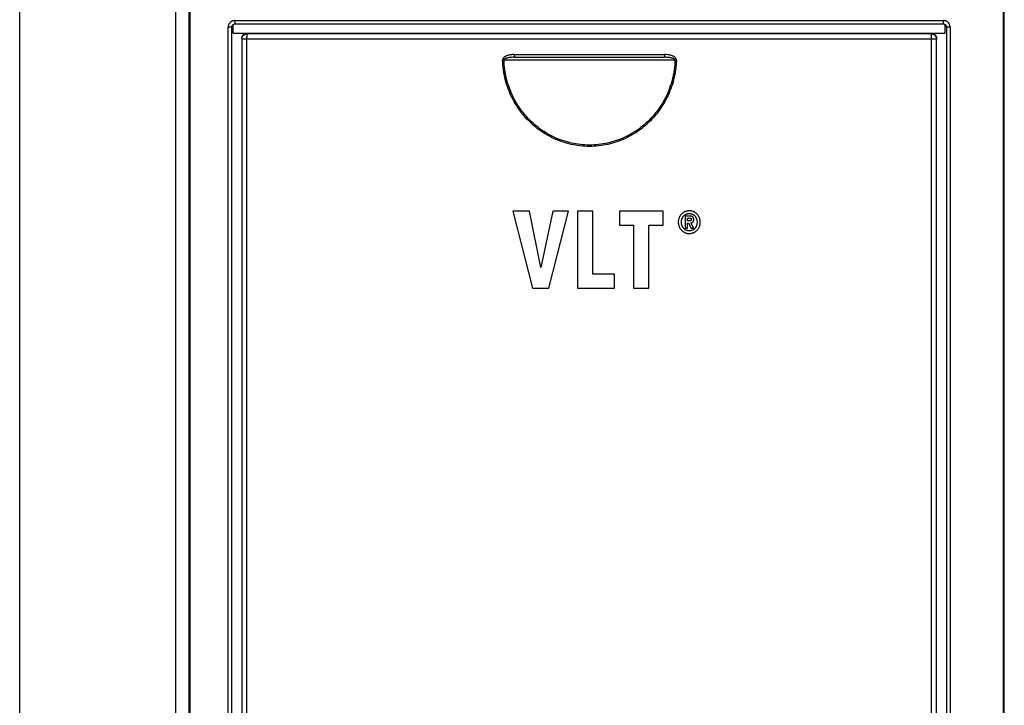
# Model space of a CAD drawing. Header units: millimetres. Extents: x 0 to 594, y 0 to 420.
# Tile 8 of 78: x 68 to 113, y 190 to 221. Entities that reach past the tile are written whole.
import ezdxf

# ---------------------------------------------------------------- set-up
doc = ezdxf.new("R2010")
doc.units = ezdxf.units.MM
doc.header["$LTSCALE"] = 32.67
doc.layers.get('0').update_dxf_attribs({"linetype": 'CONTINUOUS'})

msp = doc.modelspace()

# ---------------------------------------------------------------- linework, layer by layer
at = {"color": 7, "linetype": 'CONTINUOUS'}
for p, q in [((67.72, 159.78), (67.72, 293.78)), ((74.826, 167.798), (74.826, 286.28)), ((75.436, 167.562), (75.436, 286.28)), ((75.47, 168.383), (75.47, 286.28)), ((112.47, 168.793), (112.47, 286.28)), ((112.505, 167.975), (112.505, 285.905)), ((77.394, 221.229), (77.398, 221.237)), ((77.398, 221.237), (77.404, 221.244)), ((77.404, 221.244), (77.409, 221.25)), ((77.409, 221.25), (77.415, 221.257)), ((77.415, 221.257), (77.422, 221.263)), ((77.422, 221.263), (77.429, 221.268)), ((77.429, 221.268), (77.436, 221.273)), ((77.436, 221.273), (77.443, 221.278)), ((77.443, 221.278), (77.451, 221.282)), ((77.451, 221.282), (77.459, 221.286)), ((77.459, 221.286), (77.467, 221.289)), ((77.467, 221.289), (77.476, 221.292)), ((77.476, 221.292), (77.484, 221.294)), ((77.484, 221.294), (77.493, 221.296)), ((77.493, 221.296), (77.502, 221.297)), ((77.502, 221.297), (77.511, 221.298)), ((77.511, 221.298), (77.517, 221.298)), ((77.517, 221.298), (109.724, 221.298)), ((109.724, 221.298), (109.731, 221.298)), ((109.731, 221.298), (109.74, 221.297)), ((109.74, 221.297), (109.75, 221.296)), ((109.75, 221.296), (109.759, 221.294)), ((109.759, 221.294), (109.767, 221.292)), ((109.767, 221.292), (109.776, 221.289)), ((109.776, 221.289), (109.784, 221.285)), ((109.784, 221.285), (109.793, 221.281)), ((109.793, 221.281), (109.8, 221.277)), ((109.8, 221.277), (109.808, 221.272)), ((109.808, 221.272), (109.815, 221.267)), ((109.815, 221.267), (109.822, 221.261)), ((109.822, 221.261), (109.828, 221.255)), ((109.828, 221.255), (109.835, 221.248)), ((109.835, 221.248), (109.84, 221.241)), ((109.84, 221.241), (109.845, 221.234)), ((77.371, 221.157), (77.372, 221.162)), ((77.372, 221.162), (77.373, 221.171)), ((77.373, 221.171), (77.374, 221.18)), ((77.373, 175.138), (77.373, 221.173)), ((77.374, 221.18), (77.376, 221.189)), ((77.376, 221.189), (77.379, 221.197)), ((77.379, 221.197), (77.382, 221.206)), ((77.382, 221.206), (77.385, 221.214)), ((77.385, 221.214), (77.389, 221.222)), ((77.389, 221.222), (77.394, 221.229)), ((77.43, 220.884), (109.814, 220.884)), ((77.43, 220.884), (78.07, 220.884)), ((77.87, 220.782), (77.878, 220.792)), ((77.878, 220.792), (77.886, 220.802)), ((77.886, 220.802), (77.895, 220.812)), ((77.895, 220.812), (77.904, 220.821)), ((77.904, 220.821), (77.914, 220.829)), ((77.914, 220.829), (77.924, 220.837)), ((77.924, 220.837), (77.935, 220.844)), ((77.935, 220.844), (77.946, 220.851)), ((77.946, 220.851), (77.957, 220.857)), ((77.957, 220.857), (77.969, 220.863)), ((77.969, 220.863), (77.981, 220.868)), ((77.981, 220.868), (77.993, 220.872)), ((77.993, 220.872), (78.005, 220.876)), ((78.005, 220.876), (78.018, 220.879)), ((78.018, 220.879), (78.031, 220.881)), ((78.031, 220.881), (78.043, 220.883)), ((78.043, 220.883), (78.056, 220.884)), ((78.056, 220.884), (78.07, 220.884)), ((109.174, 220.884), (109.814, 220.884)), ((109.174, 220.884), (109.187, 220.884)), ((109.187, 220.884), (109.2, 220.883)), ((109.2, 220.883), (109.213, 220.881)), ((109.213, 220.881), (109.225, 220.879)), ((109.225, 220.879), (109.238, 220.876)), ((109.238, 220.876), (109.25, 220.872)), ((109.25, 220.872), (109.263, 220.868)), ((109.263, 220.868), (109.274, 220.863)), ((109.274, 220.863), (109.286, 220.857)), ((109.286, 220.857), (109.297, 220.851)), ((109.297, 220.851), (109.308, 220.844)), ((109.308, 220.844), (109.319, 220.837)), ((109.319, 220.837), (109.329, 220.829)), ((109.329, 220.829), (109.339, 220.821)), ((109.339, 220.821), (109.348, 220.812)), ((109.348, 220.812), (109.357, 220.802)), ((109.357, 220.802), (109.366, 220.792)), ((109.366, 220.792), (109.373, 220.782)), ((109.845, 221.234), (109.85, 221.226)), ((109.85, 221.226), (109.854, 221.218)), ((109.854, 221.218), (109.858, 221.21)), ((109.858, 221.21), (109.862, 221.202)), ((109.862, 221.202), (109.864, 221.193)), ((109.864, 221.193), (109.867, 221.184)), ((109.867, 221.184), (109.868, 221.175)), ((109.868, 221.175), (109.87, 221.166)), ((109.87, 221.166), (109.87, 221.157)), ((109.87, 221.157), (109.87, 221.15)), ((109.87, 221.15), (109.87, 175.16)), ((77.822, 220.615), (77.821, 220.604)), ((77.821, 220.604), (77.821, 175.706)), ((77.822, 220.615), (77.823, 220.649)), ((77.823, 220.649), (77.824, 220.662)), ((77.824, 220.662), (77.826, 220.675)), ((77.826, 220.675), (77.828, 220.688)), ((77.828, 220.688), (77.831, 220.701)), ((77.831, 220.701), (77.835, 220.713)), ((77.835, 220.713), (77.839, 220.725)), ((77.839, 220.725), (77.844, 220.737)), ((77.844, 220.737), (77.85, 220.749)), ((77.85, 220.749), (77.856, 220.76)), ((77.856, 220.76), (77.863, 220.771)), ((77.863, 220.771), (77.87, 220.782)), ((109.373, 220.782), (109.381, 220.771)), ((109.381, 220.771), (109.387, 220.76)), ((109.387, 220.76), (109.394, 220.749)), ((109.394, 220.749), (109.399, 220.737)), ((109.399, 220.737), (109.404, 220.725)), ((109.404, 220.725), (109.408, 220.713)), ((109.408, 220.713), (109.412, 220.701)), ((109.412, 220.701), (109.415, 220.688)), ((109.415, 220.688), (109.417, 220.675)), ((109.417, 220.675), (109.419, 220.662)), ((109.419, 220.662), (109.42, 220.649)), ((109.42, 220.649), (109.42, 220.636)), ((109.42, 175.674), (109.42, 220.636)), ((90.221, 219.78), (97.055, 219.78)), ((90.155, 212.78), (91.041, 209.28)), ((90.905, 212.78), (90.155, 212.78)), ((91.43, 210.226), (90.905, 212.78)), ((91.974, 212.78), (91.43, 210.226)), ((91.791, 209.28), (92.689, 212.78)), ((92.689, 212.78), (91.974, 212.78)), ((93.091, 212.78), (93.091, 209.28)), ((93.786, 212.78), (93.091, 212.78)), ((93.786, 209.91), (93.786, 212.78)), ((94.998, 212.78), (94.998, 212.148)), ((96.989, 212.78), (94.998, 212.78)), ((96.989, 212.148), (96.989, 212.78)), ((97.927, 212.73), (97.909, 212.719)), ((97.945, 212.741), (97.927, 212.73)), ((97.963, 212.75), (97.945, 212.741)), ((97.982, 212.758), (97.963, 212.75)), ((98.001, 212.766), (97.982, 212.758)), ((98.021, 212.773), (98.001, 212.766)), ((98.041, 212.778), (98.021, 212.773)), ((98.062, 212.783), (98.041, 212.778)), ((98.083, 212.788), (98.062, 212.783)), ((98.105, 212.791), (98.083, 212.788)), ((98.127, 212.793), (98.105, 212.791)), ((98.151, 212.795), (98.127, 212.793)), ((98.175, 212.796), (98.151, 212.795)), ((98.201, 212.795), (98.175, 212.796)), ((98.225, 212.793), (98.201, 212.795)), ((98.248, 212.791), (98.225, 212.793)), ((98.271, 212.787), (98.248, 212.791)), ((98.292, 212.783), (98.271, 212.787)), ((98.313, 212.778), (98.292, 212.783)), ((98.334, 212.772), (98.313, 212.778)), ((98.354, 212.765), (98.334, 212.772)), ((98.373, 212.758), (98.354, 212.765)), ((98.392, 212.749), (98.373, 212.758)), ((98.41, 212.74), (98.392, 212.749)), ((98.428, 212.73), (98.41, 212.74)), ((98.446, 212.718), (98.428, 212.73)), ((97.675, 212.308), (97.674, 212.28)), ((97.674, 212.28), (97.675, 212.253)), ((97.677, 212.335), (97.675, 212.308)), ((97.68, 212.36), (97.677, 212.335)), ((97.684, 212.384), (97.68, 212.36)), ((97.689, 212.408), (97.684, 212.384)), ((97.695, 212.431), (97.689, 212.408)), ((97.702, 212.453), (97.695, 212.431)), ((97.709, 212.474), (97.702, 212.453)), ((97.718, 212.495), (97.709, 212.474)), ((97.727, 212.515), (97.718, 212.495)), ((97.738, 212.535), (97.727, 212.515)), ((97.749, 212.555), (97.738, 212.535)), ((97.761, 212.574), (97.749, 212.555)), ((97.775, 212.593), (97.761, 212.574)), ((97.789, 212.611), (97.775, 212.593)), ((97.805, 212.63), (97.789, 212.611)), ((97.822, 212.648), (97.805, 212.63)), ((97.818, 212.28), (97.819, 212.305)), ((97.819, 212.255), (97.818, 212.28)), ((97.819, 212.305), (97.82, 212.329)), ((97.82, 212.329), (97.823, 212.351)), ((97.839, 212.665), (97.822, 212.648)), ((97.823, 212.351), (97.827, 212.372)), ((97.827, 212.372), (97.831, 212.392)), ((97.831, 212.392), (97.836, 212.41)), ((97.836, 212.41), (97.841, 212.429)), ((97.856, 212.68), (97.839, 212.665)), ((97.841, 212.429), (97.847, 212.446)), ((97.847, 212.446), (97.854, 212.462)), ((97.854, 212.462), (97.862, 212.478)), ((97.874, 212.694), (97.856, 212.68)), ((97.862, 212.478), (97.87, 212.494)), ((97.87, 212.494), (97.879, 212.509)), ((97.891, 212.707), (97.874, 212.694)), ((97.879, 212.509), (97.889, 212.523)), ((97.889, 212.523), (97.899, 212.537)), ((97.909, 212.719), (97.891, 212.707)), ((97.899, 212.537), (97.91, 212.551)), ((97.91, 212.551), (97.922, 212.564)), ((97.922, 212.564), (97.934, 212.577)), ((97.934, 212.577), (97.947, 212.589)), ((97.947, 212.589), (97.96, 212.6)), ((97.96, 212.6), (97.973, 212.61)), ((97.973, 212.61), (97.987, 212.619)), ((97.983, 212.561), (97.983, 212.006)), ((98.175, 212.561), (97.983, 212.561)), ((97.987, 212.619), (98, 212.628)), ((98, 212.628), (98.014, 212.635)), ((98.014, 212.635), (98.028, 212.642)), ((98.028, 212.642), (98.042, 212.649)), ((98.042, 212.649), (98.057, 212.654)), ((98.057, 212.654), (98.072, 212.659)), ((98.072, 212.659), (98.088, 212.663)), ((98.088, 212.663), (98.104, 212.667)), ((98.093, 212.335), (98.093, 212.467)), ((98.093, 212.467), (98.165, 212.467)), ((98.189, 212.335), (98.093, 212.335)), ((98.104, 212.667), (98.12, 212.669)), ((98.12, 212.669), (98.138, 212.671)), ((98.138, 212.671), (98.156, 212.673)), ((98.156, 212.673), (98.175, 212.673)), ((98.165, 212.467), (98.179, 212.467)), ((98.175, 212.673), (98.195, 212.673)), ((98.197, 212.561), (98.175, 212.561)), ((98.179, 212.467), (98.192, 212.466)), ((98.2, 212.336), (98.189, 212.335)), ((98.192, 212.466), (98.204, 212.465)), ((98.195, 212.673), (98.213, 212.671)), ((98.216, 212.559), (98.197, 212.561)), ((98.209, 212.337), (98.2, 212.336)), ((98.204, 212.465), (98.215, 212.463)), ((98.217, 212.338), (98.209, 212.337)), ((98.213, 212.671), (98.231, 212.669)), ((98.215, 212.463), (98.226, 212.46)), ((98.233, 212.558), (98.216, 212.559)), ((98.225, 212.34), (98.217, 212.338)), ((98.231, 212.342), (98.225, 212.34)), ((98.226, 212.46), (98.235, 212.458)), ((98.231, 212.669), (98.247, 212.666)), ((98.237, 212.344), (98.231, 212.342)), ((98.248, 212.555), (98.233, 212.558)), ((98.235, 212.458), (98.24, 212.456)), ((98.242, 212.346), (98.237, 212.344)), ((98.24, 212.456), (98.243, 212.454)), ((98.246, 212.348), (98.242, 212.346)), ((98.243, 212.454), (98.247, 212.453)), ((98.249, 212.35), (98.246, 212.348)), ((98.247, 212.666), (98.264, 212.663)), ((98.247, 212.453), (98.25, 212.451)), ((98.261, 212.552), (98.248, 212.555)), ((98.252, 212.352), (98.249, 212.35)), ((98.25, 212.451), (98.253, 212.448)), ((98.254, 212.354), (98.252, 212.352)), ((98.253, 212.448), (98.255, 212.446)), ((98.256, 212.357), (98.254, 212.354)), ((98.255, 212.446), (98.258, 212.444)), ((98.259, 212.359), (98.256, 212.357)), ((98.258, 212.444), (98.26, 212.441)), ((98.261, 212.363), (98.259, 212.359)), ((98.26, 212.441), (98.262, 212.438)), ((98.274, 212.549), (98.261, 212.552)), ((98.263, 212.366), (98.261, 212.363)), ((98.262, 212.438), (98.264, 212.435)), ((98.264, 212.37), (98.263, 212.366)), ((98.264, 212.663), (98.279, 212.659)), ((98.264, 212.435), (98.265, 212.431)), ((98.266, 212.374), (98.264, 212.37)), ((98.265, 212.431), (98.267, 212.427)), ((98.267, 212.379), (98.266, 212.374)), ((98.267, 212.427), (98.268, 212.423)), ((98.268, 212.385), (98.267, 212.379)), ((98.268, 212.423), (98.269, 212.418)), ((98.269, 212.391), (98.268, 212.385)), ((98.269, 212.418), (98.27, 212.413)), ((98.27, 212.398), (98.269, 212.391)), ((98.27, 212.413), (98.27, 212.406)), ((98.27, 212.406), (98.27, 212.398)), ((98.285, 212.546), (98.274, 212.549)), ((98.279, 212.659), (98.295, 212.654)), ((98.295, 212.542), (98.285, 212.546)), ((98.295, 212.654), (98.309, 212.648)), ((98.304, 212.538), (98.295, 212.542)), ((98.313, 212.534), (98.304, 212.538)), ((98.309, 212.648), (98.324, 212.642)), ((98.32, 212.529), (98.313, 212.534)), ((98.328, 212.525), (98.32, 212.529)), ((98.324, 212.642), (98.338, 212.635)), ((98.333, 212.521), (98.328, 212.525)), ((98.33, 212.276), (98.337, 212.281)), ((98.338, 212.516), (98.333, 212.521)), ((98.337, 212.281), (98.343, 212.287)), ((98.338, 212.635), (98.352, 212.627)), ((98.343, 212.511), (98.338, 212.516)), ((98.348, 212.506), (98.343, 212.511)), ((98.343, 212.287), (98.348, 212.291)), ((98.352, 212.501), (98.348, 212.506)), ((98.348, 212.291), (98.352, 212.296)), ((98.352, 212.627), (98.365, 212.619)), ((98.356, 212.495), (98.352, 212.501)), ((98.352, 212.296), (98.356, 212.302)), ((98.36, 212.488), (98.356, 212.495)), ((98.356, 212.302), (98.36, 212.307)), ((98.364, 212.481), (98.36, 212.488)), ((98.36, 212.307), (98.363, 212.314)), ((98.363, 212.314), (98.367, 212.32)), ((98.367, 212.474), (98.364, 212.481)), ((98.365, 212.619), (98.378, 212.61)), ((98.37, 212.466), (98.367, 212.474)), ((98.367, 212.32), (98.37, 212.328)), ((98.373, 212.457), (98.37, 212.466)), ((98.37, 212.328), (98.372, 212.336)), ((98.372, 212.336), (98.375, 212.346)), ((98.375, 212.447), (98.373, 212.457)), ((98.377, 212.436), (98.375, 212.447)), ((98.375, 212.346), (98.377, 212.356)), ((98.379, 212.423), (98.377, 212.436)), ((98.377, 212.356), (98.379, 212.367)), ((98.378, 212.61), (98.392, 212.6)), ((98.38, 212.41), (98.379, 212.423)), ((98.379, 212.367), (98.38, 212.38)), ((98.38, 212.395), (98.38, 212.41)), ((98.38, 212.38), (98.38, 212.395)), ((98.392, 212.6), (98.405, 212.589)), ((98.405, 212.589), (98.418, 212.577)), ((98.418, 212.577), (98.43, 212.563)), ((98.43, 212.563), (98.442, 212.55)), ((98.442, 212.55), (98.453, 212.536)), ((98.464, 212.706), (98.446, 212.718)), ((98.453, 212.536), (98.463, 212.522)), ((98.463, 212.522), (98.473, 212.508)), ((98.481, 212.693), (98.464, 212.706)), ((98.473, 212.508), (98.481, 212.493)), ((98.498, 212.679), (98.481, 212.693)), ((98.481, 212.493), (98.489, 212.478)), ((98.489, 212.478), (98.497, 212.462)), ((98.497, 212.462), (98.504, 212.445)), ((98.515, 212.664), (98.498, 212.679)), ((98.504, 212.445), (98.51, 212.428)), ((98.51, 212.428), (98.515, 212.41)), ((98.531, 212.648), (98.515, 212.664)), ((98.515, 212.41), (98.52, 212.391)), ((98.52, 212.391), (98.524, 212.371)), ((98.524, 212.371), (98.527, 212.35)), ((98.527, 212.35), (98.53, 212.328)), ((98.53, 212.328), (98.531, 212.304)), ((98.548, 212.629), (98.531, 212.648)), ((98.531, 212.304), (98.532, 212.28)), ((98.532, 212.28), (98.531, 212.255)), ((98.564, 212.611), (98.548, 212.629)), ((98.578, 212.592), (98.564, 212.611)), ((98.591, 212.573), (98.578, 212.592)), ((98.603, 212.554), (98.591, 212.573)), ((98.614, 212.535), (98.603, 212.554)), ((98.624, 212.515), (98.614, 212.535)), ((98.634, 212.495), (98.624, 212.515)), ((98.642, 212.474), (98.634, 212.495)), ((98.649, 212.452), (98.642, 212.474)), ((98.656, 212.43), (98.649, 212.452)), ((98.662, 212.408), (98.656, 212.43)), ((98.666, 212.384), (98.662, 212.408)), ((98.67, 212.36), (98.666, 212.384)), ((98.673, 212.334), (98.67, 212.36)), ((98.674, 212.308), (98.673, 212.334)), ((98.675, 212.28), (98.674, 212.308)), ((98.674, 212.253), (98.675, 212.28)), ((94.998, 212.148), (95.645, 212.148)), ((95.645, 212.148), (95.645, 209.28)), ((96.34, 209.28), (96.34, 212.148)), ((96.34, 212.148), (96.989, 212.148)), ((97.675, 212.253), (97.677, 212.227)), ((97.677, 212.227), (97.68, 212.202)), ((97.68, 212.202), (97.684, 212.178)), ((97.684, 212.178), (97.689, 212.154)), ((97.689, 212.154), (97.695, 212.132)), ((97.695, 212.132), (97.701, 212.11)), ((97.701, 212.11), (97.709, 212.088)), ((97.709, 212.088), (97.718, 212.068)), ((97.718, 212.068), (97.727, 212.047)), ((97.727, 212.047), (97.737, 212.027)), ((97.737, 212.027), (97.748, 212.008)), ((97.748, 212.008), (97.761, 211.989)), ((97.761, 211.989), (97.774, 211.97)), ((97.774, 211.97), (97.789, 211.951)), ((97.789, 211.951), (97.804, 211.933)), ((97.804, 211.933), (97.821, 211.915)), ((97.82, 212.232), (97.819, 212.255)), ((97.823, 212.21), (97.82, 212.232)), ((97.821, 211.915), (97.838, 211.898)), ((97.827, 212.189), (97.823, 212.21)), ((97.831, 212.169), (97.827, 212.189)), ((97.836, 212.15), (97.831, 212.169)), ((97.841, 212.132), (97.836, 212.15)), ((97.838, 211.898), (97.856, 211.882)), ((97.848, 212.114), (97.841, 212.132)), ((97.854, 212.098), (97.848, 212.114)), ((97.862, 212.082), (97.854, 212.098)), ((97.856, 211.882), (97.873, 211.868)), ((97.87, 212.066), (97.862, 212.082)), ((97.879, 212.052), (97.87, 212.066)), ((97.873, 211.868), (97.891, 211.854)), ((97.888, 212.037), (97.879, 212.052)), ((97.899, 212.023), (97.888, 212.037)), ((97.891, 211.854), (97.908, 211.842)), ((97.91, 212.01), (97.899, 212.023)), ((97.908, 211.842), (97.926, 211.831)), ((97.921, 211.996), (97.91, 212.01)), ((97.934, 211.983), (97.921, 211.996)), ((97.947, 211.971), (97.934, 211.983)), ((97.961, 211.96), (97.947, 211.971)), ((97.974, 211.95), (97.961, 211.96)), ((97.987, 211.94), (97.974, 211.95)), ((97.983, 212.006), (98.093, 212.006)), ((98.001, 211.932), (97.987, 211.94)), ((98.015, 211.924), (98.001, 211.932)), ((98.029, 211.917), (98.015, 211.924)), ((98.043, 211.911), (98.029, 211.917)), ((98.058, 211.905), (98.043, 211.911)), ((98.073, 211.901), (98.058, 211.905)), ((98.088, 211.896), (98.073, 211.901)), ((98.104, 211.893), (98.088, 211.896)), ((98.093, 212.006), (98.093, 212.242)), ((98.093, 212.242), (98.142, 212.242)), ((98.121, 211.89), (98.104, 211.893)), ((98.138, 211.888), (98.121, 211.89)), ((98.156, 211.887), (98.138, 211.888)), ((98.142, 212.242), (98.261, 212.006)), ((98.175, 211.886), (98.156, 211.887)), ((98.194, 211.887), (98.175, 211.886)), ((98.213, 211.888), (98.194, 211.887)), ((98.23, 211.89), (98.213, 211.888)), ((98.247, 211.893), (98.23, 211.89)), ((98.263, 211.897), (98.247, 211.893)), ((98.254, 212.247), (98.264, 212.248)), ((98.39, 212.006), (98.254, 212.247)), ((98.261, 212.006), (98.39, 212.006)), ((98.279, 211.901), (98.263, 211.897)), ((98.264, 212.248), (98.274, 212.25)), ((98.274, 212.25), (98.284, 212.253)), ((98.294, 211.906), (98.279, 211.901)), ((98.284, 212.253), (98.292, 212.256)), ((98.292, 212.256), (98.301, 212.259)), ((98.308, 211.911), (98.294, 211.906)), ((98.301, 212.259), (98.308, 212.262)), ((98.308, 212.262), (98.316, 212.266)), ((98.323, 211.917), (98.308, 211.911)), ((98.316, 212.266), (98.323, 212.271)), ((98.323, 212.271), (98.33, 212.276)), ((98.337, 211.924), (98.323, 211.917)), ((98.351, 211.932), (98.337, 211.924)), ((98.365, 211.941), (98.351, 211.932)), ((98.378, 211.95), (98.365, 211.941)), ((98.391, 211.96), (98.378, 211.95)), ((98.404, 211.971), (98.391, 211.96)), ((98.418, 211.983), (98.404, 211.971)), ((98.41, 211.822), (98.429, 211.832)), ((98.43, 211.997), (98.418, 211.983)), ((98.429, 211.832), (98.446, 211.843)), ((98.442, 212.01), (98.43, 211.997)), ((98.453, 212.023), (98.442, 212.01)), ((98.446, 211.843), (98.464, 211.855)), ((98.463, 212.037), (98.453, 212.023)), ((98.473, 212.052), (98.463, 212.037)), ((98.464, 211.855), (98.481, 211.869)), ((98.481, 212.066), (98.473, 212.052)), ((98.489, 212.082), (98.481, 212.066)), ((98.481, 211.869), (98.499, 211.883)), ((98.497, 212.098), (98.489, 212.082)), ((98.504, 212.114), (98.497, 212.098)), ((98.499, 211.883), (98.516, 211.898)), ((98.51, 212.132), (98.504, 212.114)), ((98.515, 212.15), (98.51, 212.132)), ((98.52, 212.169), (98.515, 212.15)), ((98.516, 211.898), (98.532, 211.915)), ((98.524, 212.189), (98.52, 212.169)), ((98.527, 212.21), (98.524, 212.189)), ((98.53, 212.232), (98.527, 212.21)), ((98.531, 212.255), (98.53, 212.232)), ((98.532, 211.915), (98.549, 211.933)), ((98.549, 211.933), (98.564, 211.952)), ((98.564, 211.952), (98.578, 211.97)), ((98.578, 211.97), (98.592, 211.989)), ((98.592, 211.989), (98.604, 212.008)), ((98.604, 212.008), (98.615, 212.028)), ((98.615, 212.028), (98.625, 212.048)), ((98.625, 212.048), (98.634, 212.068)), ((98.634, 212.068), (98.642, 212.089)), ((98.642, 212.089), (98.65, 212.11)), ((98.65, 212.11), (98.656, 212.132)), ((98.656, 212.132), (98.662, 212.155)), ((98.662, 212.155), (98.666, 212.178)), ((98.666, 212.178), (98.67, 212.202)), ((98.67, 212.202), (98.673, 212.227)), ((98.673, 212.227), (98.674, 212.253)), ((97.926, 211.831), (97.945, 211.821)), ((97.945, 211.821), (97.963, 211.811)), ((97.963, 211.811), (97.982, 211.803)), ((97.982, 211.803), (98.001, 211.795)), ((98.001, 211.795), (98.021, 211.789)), ((98.021, 211.789), (98.041, 211.783)), ((98.041, 211.783), (98.061, 211.778)), ((98.061, 211.778), (98.083, 211.773)), ((98.083, 211.773), (98.105, 211.77)), ((98.105, 211.77), (98.127, 211.767)), ((98.127, 211.767), (98.151, 211.766)), ((98.151, 211.766), (98.175, 211.765)), ((98.175, 211.765), (98.201, 211.766)), ((98.201, 211.766), (98.225, 211.768)), ((98.225, 211.768), (98.248, 211.77)), ((98.248, 211.77), (98.271, 211.774)), ((98.271, 211.774), (98.292, 211.778)), ((98.292, 211.778), (98.313, 211.783)), ((98.313, 211.783), (98.334, 211.789)), ((98.334, 211.789), (98.354, 211.796)), ((98.354, 211.796), (98.373, 211.804)), ((98.373, 211.804), (98.392, 211.812)), ((98.392, 211.812), (98.41, 211.822)), ((94.773, 209.91), (93.786, 209.91)), ((94.773, 209.28), (94.773, 209.91)), ((91.041, 209.28), (91.791, 209.28)), ((93.091, 209.28), (94.773, 209.28)), ((95.645, 209.28), (96.34, 209.28))]:
    msp.add_line(p, q, dxfattribs=at)
at = {"color": 9, "linetype": 'CONTINUOUS'}
for p, q in [((77.217, 221.24), (77.213, 221.225)), ((77.222, 221.254), (77.217, 221.24)), ((77.227, 221.268), (77.222, 221.254)), ((77.234, 221.282), (77.227, 221.268)), ((77.241, 221.295), (77.234, 221.282)), ((77.248, 221.308), (77.241, 221.295)), ((77.256, 221.321), (77.248, 221.308)), ((77.265, 221.333), (77.256, 221.321)), ((77.275, 221.345), (77.265, 221.333)), ((77.285, 221.356), (77.275, 221.345)), ((77.295, 221.366), (77.285, 221.356)), ((77.306, 221.376), (77.295, 221.366)), ((77.318, 221.386), (77.306, 221.376)), ((77.33, 221.395), (77.318, 221.386)), ((77.342, 221.403), (77.33, 221.395)), ((77.355, 221.411), (77.342, 221.403)), ((77.369, 221.418), (77.355, 221.411)), ((77.382, 221.424), (77.369, 221.418)), ((77.396, 221.43), (77.382, 221.424)), ((77.41, 221.435), (77.396, 221.43)), ((77.425, 221.439), (77.41, 221.435)), ((77.44, 221.442), (77.425, 221.439)), ((77.43, 220.884), (77.43, 221.269)), ((77.454, 221.445), (77.44, 221.442)), ((77.469, 221.447), (77.454, 221.445)), ((77.485, 221.448), (77.469, 221.447)), ((77.5, 221.448), (77.485, 221.448)), ((77.5, 221.448), (77.5, 221.439)), ((77.5, 221.448), (109.741, 221.448)), ((77.5, 221.439), (77.5, 221.43)), ((77.5, 221.43), (77.5, 221.421)), ((77.5, 221.421), (77.5, 221.412)), ((77.5, 221.412), (77.5, 221.404)), ((77.5, 221.404), (77.501, 221.395)), ((77.501, 221.395), (77.501, 221.387)), ((77.501, 221.387), (77.502, 221.379)), ((77.502, 221.379), (77.502, 221.371)), ((77.502, 221.371), (77.503, 221.363)), ((77.503, 221.363), (77.503, 221.356)), ((77.503, 221.356), (77.504, 221.349)), ((77.504, 221.349), (77.505, 221.343)), ((77.505, 221.343), (77.506, 221.336)), ((77.506, 221.336), (77.506, 221.331)), ((77.506, 221.331), (77.507, 221.325)), ((77.507, 221.325), (77.508, 221.32)), ((77.508, 221.32), (77.509, 221.316)), ((77.509, 221.316), (77.51, 221.312)), ((77.51, 221.312), (77.511, 221.308)), ((77.511, 221.308), (77.512, 221.305)), ((77.512, 221.305), (77.513, 221.303)), ((77.513, 221.303), (77.514, 221.301)), ((77.514, 221.301), (77.515, 221.299)), ((77.515, 221.299), (77.516, 221.299)), ((77.516, 221.299), (77.517, 221.298)), ((77.517, 221.298), (77.517, 221.298)), ((109.724, 221.298), (109.725, 221.299)), ((109.724, 221.298), (109.724, 221.298)), ((109.725, 221.299), (109.726, 221.299)), ((109.726, 221.299), (109.727, 221.301)), ((109.727, 221.301), (109.728, 221.303)), ((109.728, 221.303), (109.729, 221.305)), ((109.729, 221.305), (109.73, 221.308)), ((109.73, 221.308), (109.731, 221.312)), ((109.731, 221.312), (109.732, 221.316)), ((109.732, 221.316), (109.733, 221.32)), ((109.733, 221.32), (109.734, 221.325)), ((109.734, 221.325), (109.735, 221.331)), ((109.735, 221.331), (109.736, 221.336)), ((109.736, 221.343), (109.737, 221.349)), ((109.736, 221.336), (109.736, 221.343)), ((109.737, 221.349), (109.738, 221.356)), ((109.738, 221.363), (109.739, 221.371)), ((109.738, 221.356), (109.738, 221.363)), ((109.739, 221.379), (109.74, 221.387)), ((109.739, 221.371), (109.739, 221.379)), ((109.74, 221.404), (109.741, 221.412)), ((109.74, 221.395), (109.74, 221.404)), ((109.74, 221.387), (109.74, 221.395)), ((109.741, 221.439), (109.741, 221.448)), ((109.756, 221.448), (109.741, 221.448)), ((109.741, 221.43), (109.741, 221.439)), ((109.741, 221.421), (109.741, 221.43)), ((109.741, 221.412), (109.741, 221.421)), ((109.771, 221.447), (109.756, 221.448)), ((109.786, 221.445), (109.771, 221.447)), ((109.801, 221.442), (109.786, 221.445)), ((109.816, 221.439), (109.801, 221.442)), ((109.814, 220.884), (109.814, 221.268)), ((109.831, 221.435), (109.816, 221.439)), ((109.845, 221.43), (109.831, 221.435)), ((109.859, 221.424), (109.845, 221.43)), ((109.872, 221.418), (109.859, 221.424)), ((109.886, 221.411), (109.872, 221.418)), ((109.899, 221.403), (109.886, 221.411)), ((109.911, 221.395), (109.899, 221.403)), ((109.923, 221.386), (109.911, 221.395)), ((109.935, 221.376), (109.923, 221.386)), ((109.946, 221.366), (109.935, 221.376)), ((109.956, 221.356), (109.946, 221.366)), ((109.966, 221.345), (109.956, 221.356)), ((109.976, 221.333), (109.966, 221.345)), ((109.985, 221.321), (109.976, 221.333)), ((109.993, 221.308), (109.985, 221.321)), ((110.001, 221.295), (109.993, 221.308)), ((110.007, 221.282), (110.001, 221.295)), ((110.014, 221.268), (110.007, 221.282)), ((110.019, 221.254), (110.014, 221.268)), ((110.024, 221.24), (110.019, 221.254)), ((110.028, 221.225), (110.024, 221.24)), ((77.204, 221.165), (77.203, 221.15)), ((77.203, 175.16), (77.203, 221.15)), ((77.371, 221.15), (77.203, 221.15)), ((77.205, 221.181), (77.204, 221.165)), ((77.207, 221.196), (77.205, 221.181)), ((77.209, 221.211), (77.207, 221.196)), ((77.213, 221.225), (77.209, 221.211)), ((77.372, 221.163), (77.371, 221.15)), ((77.371, 221.157), (77.371, 221.15)), ((77.371, 175.16), (77.371, 221.15)), ((77.893, 220.779), (77.903, 220.788)), ((77.903, 220.788), (77.914, 220.797)), ((77.914, 220.797), (77.925, 220.806)), ((77.925, 220.806), (77.937, 220.813)), ((77.937, 220.813), (77.948, 220.821)), ((77.948, 220.821), (77.961, 220.827)), ((77.961, 220.827), (77.973, 220.833)), ((77.973, 220.833), (77.986, 220.838)), ((77.986, 220.838), (78, 220.842)), ((78, 220.842), (78.013, 220.846)), ((78.013, 220.846), (78.027, 220.849)), ((78.027, 220.849), (78.04, 220.851)), ((78.04, 220.851), (78.054, 220.852)), ((78.053, 220.794), (78.052, 220.785)), ((78.054, 220.803), (78.053, 220.794)), ((78.054, 220.852), (78.068, 220.853)), ((78.055, 220.811), (78.054, 220.803)), ((78.057, 220.818), (78.055, 220.811)), ((78.058, 220.825), (78.057, 220.818)), ((78.059, 220.831), (78.058, 220.825)), ((78.061, 220.836), (78.059, 220.831)), ((78.062, 220.841), (78.061, 220.836)), ((78.064, 220.845), (78.062, 220.841)), ((78.065, 220.848), (78.064, 220.845)), ((78.067, 220.851), (78.065, 220.848)), ((78.068, 220.853), (78.067, 220.851)), ((78.07, 220.884), (78.068, 220.853)), ((109.174, 220.853), (78.068, 220.853)), ((109.174, 220.853), (109.174, 220.884)), ((109.175, 220.851), (109.174, 220.853)), ((109.174, 220.853), (109.187, 220.852)), ((109.176, 220.848), (109.175, 220.851)), ((109.178, 220.845), (109.176, 220.848)), ((109.179, 220.841), (109.178, 220.845)), ((109.181, 220.836), (109.179, 220.841)), ((109.182, 220.831), (109.181, 220.836)), ((109.183, 220.825), (109.182, 220.831)), ((109.185, 220.818), (109.183, 220.825)), ((109.186, 220.811), (109.185, 220.818)), ((109.187, 220.803), (109.186, 220.811)), ((109.187, 220.852), (109.201, 220.851)), ((109.188, 220.794), (109.187, 220.803)), ((109.189, 220.785), (109.188, 220.794)), ((109.201, 220.851), (109.215, 220.849)), ((109.215, 220.849), (109.229, 220.846)), ((109.229, 220.846), (109.242, 220.842)), ((109.242, 220.842), (109.255, 220.838)), ((109.255, 220.838), (109.268, 220.833)), ((109.268, 220.833), (109.281, 220.827)), ((109.281, 220.827), (109.293, 220.821)), ((109.293, 220.821), (109.305, 220.813)), ((109.305, 220.813), (109.317, 220.806)), ((109.317, 220.806), (109.328, 220.797)), ((109.328, 220.797), (109.338, 220.788)), ((109.338, 220.788), (109.348, 220.779)), ((110.038, 221.15), (109.87, 221.15)), ((110.032, 221.211), (110.028, 221.225)), ((110.034, 221.196), (110.032, 221.211)), ((110.036, 221.181), (110.034, 221.196)), ((110.037, 221.165), (110.036, 221.181)), ((110.038, 221.15), (110.037, 221.165)), ((110.038, 221.15), (110.038, 175.16)), ((109.42, 220.604), (77.821, 220.604)), ((77.822, 220.618), (77.823, 220.632)), ((77.822, 220.615), (77.822, 220.618)), ((77.823, 220.632), (77.825, 220.645)), ((77.825, 220.645), (77.827, 220.659)), ((77.827, 220.659), (77.831, 220.672)), ((77.831, 220.672), (77.835, 220.686)), ((77.835, 220.686), (77.84, 220.698)), ((77.84, 220.698), (77.846, 220.711)), ((77.846, 220.711), (77.852, 220.723)), ((77.852, 220.723), (77.859, 220.735)), ((77.859, 220.735), (77.867, 220.747)), ((77.867, 220.747), (77.875, 220.758)), ((77.875, 220.758), (77.884, 220.769)), ((77.884, 220.769), (77.893, 220.779)), ((78.044, 220.658), (78.043, 220.644)), ((78.043, 220.644), (78.043, 220.631)), ((78.043, 220.631), (78.043, 220.618)), ((78.043, 220.618), (78.043, 175.693)), ((78.045, 220.696), (78.044, 220.684)), ((78.044, 220.684), (78.044, 220.671)), ((78.044, 220.671), (78.044, 220.658)), ((78.046, 220.709), (78.045, 220.696)), ((78.047, 220.733), (78.046, 220.721)), ((78.046, 220.721), (78.046, 220.709)), ((78.048, 220.744), (78.047, 220.733)), ((78.049, 220.755), (78.048, 220.744)), ((78.05, 220.765), (78.049, 220.755)), ((78.051, 220.776), (78.05, 220.765)), ((78.052, 220.785), (78.051, 220.776)), ((109.19, 220.776), (109.189, 220.785)), ((109.191, 220.765), (109.19, 220.776)), ((109.192, 220.755), (109.191, 220.765)), ((109.193, 220.744), (109.192, 220.755)), ((109.194, 220.733), (109.193, 220.744)), ((109.195, 220.721), (109.194, 220.733)), ((109.195, 220.709), (109.195, 220.721)), ((109.196, 220.696), (109.195, 220.709)), ((109.196, 220.684), (109.196, 220.696)), ((109.197, 220.671), (109.196, 220.684)), ((109.197, 220.658), (109.197, 220.671)), ((109.197, 220.644), (109.197, 220.658)), ((109.198, 220.631), (109.197, 220.644)), ((109.198, 220.618), (109.198, 220.631)), ((109.198, 175.693), (109.198, 220.618)), ((109.348, 220.779), (109.358, 220.769)), ((109.358, 220.769), (109.367, 220.758)), ((109.367, 220.758), (109.375, 220.747)), ((109.375, 220.747), (109.383, 220.735)), ((109.383, 220.735), (109.39, 220.723)), ((109.39, 220.723), (109.396, 220.711)), ((109.396, 220.711), (109.402, 220.698)), ((109.402, 220.698), (109.407, 220.686)), ((109.407, 220.686), (109.411, 220.672)), ((109.411, 220.672), (109.414, 220.659)), ((109.414, 220.659), (109.417, 220.645)), ((109.417, 220.645), (109.419, 220.632)), ((109.419, 220.632), (109.42, 220.618)), ((109.42, 220.618), (109.42, 220.604)), ((90.052, 219.893), (90.015, 219.887)), ((90.091, 219.898), (90.052, 219.893)), ((90.131, 219.902), (90.091, 219.898)), ((90.174, 219.904), (90.131, 219.902)), ((90.218, 219.905), (90.174, 219.904)), ((90.218, 219.905), (90.218, 219.882)), ((90.218, 219.905), (97.057, 219.905)), ((97.057, 219.874), (97.057, 219.905)), ((97.101, 219.904), (97.057, 219.905)), ((97.144, 219.902), (97.101, 219.904)), ((97.185, 219.898), (97.144, 219.902)), ((97.223, 219.893), (97.185, 219.898)), ((97.26, 219.887), (97.223, 219.893)), ((89.688, 219.667), (89.687, 219.659)), ((89.687, 219.659), (89.687, 219.651)), ((89.75, 219.653), (89.687, 219.651)), ((89.692, 219.54), (89.687, 219.651)), ((89.689, 219.675), (89.688, 219.667)), ((89.69, 219.683), (89.689, 219.675)), ((89.692, 219.691), (89.69, 219.683)), ((89.695, 219.699), (89.692, 219.691)), ((89.7, 219.429), (89.692, 219.54)), ((89.698, 219.707), (89.695, 219.699)), ((89.702, 219.715), (89.698, 219.707)), ((89.707, 219.724), (89.702, 219.715)), ((89.712, 219.732), (89.707, 219.724)), ((89.718, 219.741), (89.712, 219.732)), ((89.725, 219.75), (89.718, 219.741)), ((89.733, 219.759), (89.725, 219.75)), ((89.743, 219.769), (89.733, 219.759)), ((89.753, 219.778), (89.743, 219.769)), ((89.751, 219.665), (89.75, 219.662)), ((89.75, 219.662), (89.75, 219.659)), ((89.75, 219.659), (89.75, 219.656)), ((89.75, 219.656), (89.75, 219.653)), ((89.755, 219.544), (89.75, 219.653)), ((92.115, 219.653), (89.75, 219.653)), ((89.752, 219.669), (89.751, 219.665)), ((89.754, 219.672), (89.752, 219.669)), ((89.765, 219.788), (89.753, 219.778)), ((89.755, 219.675), (89.754, 219.672)), ((89.758, 219.679), (89.755, 219.675)), ((89.762, 219.435), (89.755, 219.544)), ((89.76, 219.682), (89.758, 219.679)), ((89.764, 219.686), (89.76, 219.682)), ((89.768, 219.69), (89.764, 219.686)), ((89.778, 219.797), (89.765, 219.788)), ((89.772, 219.695), (89.768, 219.69)), ((89.778, 219.699), (89.772, 219.695)), ((89.792, 219.807), (89.778, 219.797)), ((89.784, 219.703), (89.778, 219.699)), ((89.791, 219.708), (89.784, 219.703)), ((89.799, 219.713), (89.791, 219.708)), ((89.809, 219.817), (89.792, 219.807)), ((89.808, 219.717), (89.799, 219.713)), ((89.819, 219.722), (89.808, 219.717)), ((89.827, 219.827), (89.809, 219.817)), ((89.83, 219.727), (89.819, 219.722)), ((89.847, 219.837), (89.827, 219.827)), ((89.843, 219.732), (89.83, 219.727)), ((89.858, 219.737), (89.843, 219.732)), ((89.869, 219.846), (89.847, 219.837)), ((89.874, 219.741), (89.858, 219.737)), ((89.894, 219.855), (89.869, 219.846)), ((89.892, 219.746), (89.874, 219.741)), ((89.911, 219.751), (89.892, 219.746)), ((89.921, 219.864), (89.894, 219.855)), ((89.933, 219.756), (89.911, 219.751)), ((89.95, 219.873), (89.921, 219.864)), ((89.957, 219.76), (89.933, 219.756)), ((89.981, 219.881), (89.95, 219.873)), ((89.982, 219.764), (89.957, 219.76)), ((90.015, 219.887), (89.981, 219.881)), ((90.01, 219.768), (89.982, 219.764)), ((90.041, 219.771), (90.01, 219.768)), ((90.073, 219.774), (90.041, 219.771)), ((90.107, 219.777), (90.073, 219.774)), ((90.144, 219.779), (90.107, 219.777)), ((90.182, 219.78), (90.144, 219.779)), ((90.221, 219.78), (90.182, 219.78)), ((90.218, 219.882), (90.218, 219.859)), ((90.218, 219.859), (90.218, 219.838)), ((90.218, 219.838), (90.218, 219.825)), ((90.218, 219.825), (90.219, 219.814)), ((90.219, 219.814), (90.219, 219.804)), ((90.219, 219.804), (90.219, 219.8)), ((90.219, 219.8), (90.219, 219.796)), ((90.219, 219.796), (90.22, 219.792)), ((90.22, 219.792), (90.22, 219.789)), ((90.22, 219.789), (90.22, 219.786)), ((90.22, 219.786), (90.22, 219.784)), ((90.22, 219.784), (90.22, 219.782)), ((90.22, 219.782), (90.221, 219.781)), ((90.221, 219.781), (90.221, 219.78)), ((90.221, 219.78), (90.221, 219.78)), ((92.981, 219.652), (92.115, 219.653)), ((93.254, 219.652), (92.981, 219.652)), ((93.395, 219.651), (93.254, 219.652)), ((93.482, 219.65), (93.395, 219.651)), ((93.582, 219.649), (93.482, 219.65)), ((93.608, 219.648), (93.582, 219.649)), ((93.625, 219.648), (93.608, 219.648)), ((93.642, 219.648), (93.625, 219.648)), ((93.668, 219.649), (93.642, 219.648)), ((93.819, 219.651), (93.668, 219.649)), ((93.898, 219.651), (93.819, 219.651)), ((94.016, 219.652), (93.898, 219.651)), ((94.163, 219.652), (94.016, 219.652)), ((94.395, 219.653), (94.163, 219.652)), ((94.872, 219.653), (94.395, 219.653)), ((96.071, 219.653), (94.872, 219.653)), ((97.526, 219.653), (96.071, 219.653)), ((97.055, 219.786), (97.056, 219.789)), ((97.055, 219.784), (97.055, 219.786)), ((97.055, 219.782), (97.055, 219.784)), ((97.055, 219.781), (97.055, 219.782)), ((97.055, 219.78), (97.055, 219.781)), ((97.055, 219.78), (97.055, 219.78)), ((97.094, 219.78), (97.055, 219.78)), ((97.056, 219.809), (97.057, 219.82)), ((97.056, 219.8), (97.056, 219.809)), ((97.056, 219.796), (97.056, 219.8)), ((97.056, 219.792), (97.056, 219.796)), ((97.056, 219.789), (97.056, 219.792)), ((97.057, 219.852), (97.057, 219.874)), ((97.057, 219.832), (97.057, 219.852)), ((97.057, 219.82), (97.057, 219.832)), ((97.132, 219.779), (97.094, 219.78)), ((97.168, 219.777), (97.132, 219.779)), ((97.203, 219.774), (97.168, 219.777)), ((97.235, 219.771), (97.203, 219.774)), ((97.265, 219.768), (97.235, 219.771)), ((97.294, 219.88), (97.26, 219.887)), ((97.293, 219.764), (97.265, 219.768)), ((97.319, 219.76), (97.293, 219.764)), ((97.326, 219.873), (97.294, 219.88)), ((97.343, 219.756), (97.319, 219.76)), ((97.355, 219.864), (97.326, 219.873)), ((97.364, 219.751), (97.343, 219.756)), ((97.382, 219.855), (97.355, 219.864)), ((97.384, 219.746), (97.364, 219.751)), ((97.406, 219.846), (97.382, 219.855)), ((97.402, 219.741), (97.384, 219.746)), ((97.418, 219.737), (97.402, 219.741)), ((97.429, 219.836), (97.406, 219.846)), ((97.432, 219.732), (97.418, 219.737)), ((97.449, 219.827), (97.429, 219.836)), ((97.445, 219.727), (97.432, 219.732)), ((97.457, 219.722), (97.445, 219.727)), ((97.467, 219.817), (97.449, 219.827)), ((97.467, 219.717), (97.457, 219.722)), ((97.483, 219.807), (97.467, 219.817)), ((97.476, 219.713), (97.467, 219.717)), ((97.484, 219.708), (97.476, 219.713)), ((97.498, 219.797), (97.483, 219.807)), ((97.492, 219.703), (97.484, 219.708)), ((97.498, 219.699), (97.492, 219.703)), ((97.511, 219.788), (97.498, 219.797)), ((97.503, 219.695), (97.498, 219.699)), ((97.508, 219.69), (97.503, 219.695)), ((97.512, 219.686), (97.508, 219.69)), ((97.523, 219.778), (97.511, 219.788)), ((97.515, 219.682), (97.512, 219.686)), ((97.521, 219.544), (97.513, 219.435)), ((97.518, 219.679), (97.515, 219.682)), ((97.52, 219.675), (97.518, 219.679)), ((97.522, 219.672), (97.52, 219.675)), ((97.526, 219.653), (97.521, 219.544)), ((97.523, 219.669), (97.522, 219.672)), ((97.533, 219.769), (97.523, 219.778)), ((97.524, 219.665), (97.523, 219.669)), ((97.525, 219.662), (97.524, 219.665)), ((97.526, 219.659), (97.525, 219.662)), ((97.526, 219.656), (97.526, 219.659)), ((97.526, 219.653), (97.526, 219.656)), ((97.588, 219.651), (97.526, 219.653)), ((97.542, 219.759), (97.533, 219.769)), ((97.55, 219.75), (97.542, 219.759)), ((97.557, 219.741), (97.55, 219.75)), ((97.563, 219.732), (97.557, 219.741)), ((97.569, 219.724), (97.563, 219.732)), ((97.573, 219.715), (97.569, 219.724)), ((97.577, 219.707), (97.573, 219.715)), ((97.583, 219.54), (97.575, 219.429)), ((97.58, 219.699), (97.577, 219.707)), ((97.583, 219.691), (97.58, 219.699)), ((97.585, 219.683), (97.583, 219.691)), ((97.588, 219.651), (97.583, 219.54)), ((97.587, 219.675), (97.585, 219.683)), ((97.588, 219.667), (97.587, 219.675)), ((97.588, 219.659), (97.588, 219.667)), ((97.588, 219.651), (97.588, 219.659)), ((89.711, 219.319), (89.7, 219.429)), ((89.725, 219.209), (89.711, 219.319)), ((89.742, 219.099), (89.725, 219.209)), ((89.761, 218.99), (89.742, 219.099)), ((89.773, 219.326), (89.762, 219.435)), ((89.787, 219.217), (89.773, 219.326)), ((89.803, 219.109), (89.787, 219.217)), ((89.823, 219.002), (89.803, 219.109)), ((89.845, 218.895), (89.823, 219.002)), ((97.453, 219.002), (97.431, 218.895)), ((97.472, 219.109), (97.453, 219.002)), ((97.489, 219.217), (97.472, 219.109)), ((97.503, 219.326), (97.489, 219.217)), ((97.513, 219.435), (97.503, 219.326)), ((97.534, 219.099), (97.514, 218.99)), ((97.551, 219.209), (97.534, 219.099)), ((97.564, 219.319), (97.551, 219.209)), ((97.575, 219.429), (97.564, 219.319)), ((89.784, 218.881), (89.761, 218.99)), ((89.809, 218.774), (89.784, 218.881)), ((89.838, 218.666), (89.809, 218.774)), ((89.869, 218.56), (89.838, 218.666)), ((89.87, 218.789), (89.845, 218.895)), ((89.903, 218.455), (89.869, 218.56)), ((89.898, 218.683), (89.87, 218.789)), ((89.928, 218.579), (89.898, 218.683)), ((89.962, 218.475), (89.928, 218.579)), ((97.347, 218.578), (97.314, 218.475)), ((97.378, 218.683), (97.347, 218.578)), ((97.407, 218.56), (97.373, 218.455)), ((97.406, 218.789), (97.378, 218.683)), ((97.431, 218.895), (97.406, 218.789)), ((97.438, 218.666), (97.407, 218.56)), ((97.466, 218.773), (97.438, 218.666)), ((97.492, 218.881), (97.466, 218.773)), ((97.514, 218.99), (97.492, 218.881)), ((89.939, 218.351), (89.903, 218.455)), ((89.979, 218.248), (89.939, 218.351)), ((89.998, 218.372), (89.962, 218.475)), ((90.021, 218.146), (89.979, 218.248)), ((90.037, 218.271), (89.998, 218.372)), ((90.066, 218.046), (90.021, 218.146)), ((90.078, 218.171), (90.037, 218.271)), ((90.122, 218.071), (90.078, 218.171)), ((97.197, 218.17), (97.153, 218.071)), ((97.239, 218.271), (97.197, 218.17)), ((97.255, 218.146), (97.21, 218.046)), ((97.278, 218.372), (97.239, 218.271)), ((97.297, 218.248), (97.255, 218.146)), ((97.314, 218.475), (97.278, 218.372)), ((97.336, 218.351), (97.297, 218.248)), ((97.373, 218.455), (97.336, 218.351)), ((90.113, 217.946), (90.066, 218.046)), ((90.163, 217.849), (90.113, 217.946)), ((90.169, 217.974), (90.122, 218.071)), ((90.216, 217.752), (90.163, 217.849)), ((90.218, 217.877), (90.169, 217.974)), ((90.271, 217.658), (90.216, 217.752)), ((90.27, 217.783), (90.218, 217.877)), ((90.324, 217.689), (90.27, 217.783)), ((90.328, 217.565), (90.271, 217.658)), ((90.381, 217.598), (90.324, 217.689)), ((96.951, 217.689), (96.895, 217.598)), ((97.005, 217.658), (96.947, 217.565)), ((97.006, 217.783), (96.951, 217.689)), ((97.06, 217.752), (97.005, 217.658)), ((97.057, 217.877), (97.006, 217.783)), ((97.107, 217.974), (97.057, 217.877)), ((97.112, 217.849), (97.06, 217.752)), ((97.153, 218.071), (97.107, 217.974)), ((97.162, 217.946), (97.112, 217.849)), ((97.21, 218.046), (97.162, 217.946)), ((90.388, 217.473), (90.328, 217.565)), ((90.44, 217.508), (90.381, 217.598)), ((90.451, 217.384), (90.388, 217.473)), ((90.501, 217.419), (90.44, 217.508)), ((90.515, 217.296), (90.451, 217.384)), ((90.565, 217.333), (90.501, 217.419)), ((90.582, 217.21), (90.515, 217.296)), ((90.63, 217.248), (90.565, 217.333)), ((90.651, 217.126), (90.582, 217.21)), ((90.698, 217.166), (90.63, 217.248)), ((96.645, 217.248), (96.577, 217.166)), ((96.693, 217.21), (96.624, 217.126)), ((96.711, 217.333), (96.645, 217.248)), ((96.76, 217.296), (96.693, 217.21)), ((96.774, 217.419), (96.711, 217.333)), ((96.825, 217.384), (96.76, 217.296)), ((96.836, 217.508), (96.774, 217.419)), ((96.887, 217.473), (96.825, 217.384)), ((96.895, 217.598), (96.836, 217.508)), ((96.947, 217.565), (96.887, 217.473)), ((90.722, 217.044), (90.651, 217.126)), ((90.768, 217.085), (90.698, 217.166)), ((90.795, 216.965), (90.722, 217.044)), ((90.84, 217.007), (90.768, 217.085)), ((90.871, 216.887), (90.795, 216.965)), ((90.914, 216.93), (90.84, 217.007)), ((90.948, 216.811), (90.871, 216.887)), ((90.99, 216.856), (90.914, 216.93)), ((91.027, 216.738), (90.948, 216.811)), ((91.068, 216.783), (90.99, 216.856)), ((91.148, 216.713), (91.068, 216.783)), ((96.207, 216.783), (96.128, 216.713)), ((96.285, 216.856), (96.207, 216.783)), ((96.328, 216.811), (96.248, 216.738)), ((96.361, 216.93), (96.285, 216.856)), ((96.405, 216.887), (96.328, 216.811)), ((96.435, 217.006), (96.361, 216.93)), ((96.48, 216.965), (96.405, 216.887)), ((96.507, 217.085), (96.435, 217.006)), ((96.553, 217.044), (96.48, 216.965)), ((96.577, 217.166), (96.507, 217.085)), ((96.624, 217.126), (96.553, 217.044)), ((91.108, 216.667), (91.027, 216.738)), ((91.191, 216.598), (91.108, 216.667)), ((91.229, 216.646), (91.148, 216.713)), ((91.275, 216.532), (91.191, 216.598)), ((91.312, 216.58), (91.229, 216.646)), ((91.361, 216.468), (91.275, 216.532)), ((91.397, 216.517), (91.312, 216.58)), ((91.449, 216.407), (91.361, 216.468)), ((91.483, 216.457), (91.397, 216.517)), ((91.538, 216.348), (91.449, 216.407)), ((91.571, 216.399), (91.483, 216.457)), ((91.628, 216.291), (91.538, 216.348)), ((91.66, 216.343), (91.571, 216.399)), ((91.75, 216.29), (91.66, 216.343)), ((95.615, 216.343), (95.525, 216.29)), ((95.705, 216.399), (95.615, 216.343)), ((95.738, 216.348), (95.647, 216.291)), ((95.792, 216.457), (95.705, 216.399)), ((95.827, 216.407), (95.738, 216.348)), ((95.879, 216.517), (95.792, 216.457)), ((95.914, 216.468), (95.827, 216.407)), ((95.963, 216.58), (95.879, 216.517)), ((96, 216.532), (95.914, 216.468)), ((96.046, 216.646), (95.963, 216.58)), ((96.085, 216.598), (96, 216.532)), ((96.128, 216.713), (96.046, 216.646)), ((96.168, 216.667), (96.085, 216.598)), ((96.248, 216.738), (96.168, 216.667)), ((91.72, 216.237), (91.628, 216.291)), ((91.813, 216.186), (91.72, 216.237)), ((91.842, 216.239), (91.75, 216.29)), ((91.908, 216.137), (91.813, 216.186)), ((91.935, 216.191), (91.842, 216.239)), ((92.004, 216.091), (91.908, 216.137)), ((92.029, 216.146), (91.935, 216.191)), ((92.1, 216.047), (92.004, 216.091)), ((92.125, 216.103), (92.029, 216.146)), ((92.198, 216.007), (92.1, 216.047)), ((92.221, 216.063), (92.125, 216.103)), ((92.297, 215.969), (92.198, 216.007)), ((92.318, 216.025), (92.221, 216.063)), ((92.397, 215.933), (92.297, 215.969)), ((92.416, 215.991), (92.318, 216.025)), ((92.497, 215.901), (92.397, 215.933)), ((92.515, 215.959), (92.416, 215.991)), ((92.598, 215.871), (92.497, 215.901)), ((92.615, 215.929), (92.515, 215.959)), ((92.7, 215.844), (92.598, 215.871)), ((92.715, 215.903), (92.615, 215.929)), ((92.816, 215.879), (92.715, 215.903)), ((92.918, 215.858), (92.816, 215.879)), ((94.459, 215.879), (94.358, 215.858)), ((94.56, 215.903), (94.459, 215.879)), ((94.661, 215.929), (94.56, 215.903)), ((94.677, 215.871), (94.575, 215.844)), ((94.76, 215.959), (94.661, 215.929)), ((94.778, 215.901), (94.677, 215.871)), ((94.859, 215.991), (94.76, 215.959)), ((94.879, 215.933), (94.778, 215.901)), ((94.957, 216.025), (94.859, 215.991)), ((94.978, 215.969), (94.879, 215.933)), ((95.055, 216.063), (94.957, 216.025)), ((95.077, 216.007), (94.978, 215.969)), ((95.151, 216.103), (95.055, 216.063)), ((95.175, 216.047), (95.077, 216.007)), ((95.246, 216.146), (95.151, 216.103)), ((95.272, 216.091), (95.175, 216.047)), ((95.34, 216.191), (95.246, 216.146)), ((95.367, 216.137), (95.272, 216.091)), ((95.433, 216.239), (95.34, 216.191)), ((95.462, 216.186), (95.367, 216.137)), ((95.525, 216.29), (95.433, 216.239)), ((95.555, 216.237), (95.462, 216.186)), ((95.647, 216.291), (95.555, 216.237)), ((92.803, 215.82), (92.7, 215.844)), ((92.906, 215.798), (92.803, 215.82)), ((93.01, 215.78), (92.906, 215.798)), ((93.02, 215.839), (92.918, 215.858)), ((93.114, 215.764), (93.01, 215.78)), ((93.122, 215.824), (93.02, 215.839)), ((93.218, 215.751), (93.114, 215.764)), ((93.225, 215.811), (93.122, 215.824)), ((93.323, 215.741), (93.218, 215.751)), ((93.328, 215.801), (93.225, 215.811)), ((93.428, 215.734), (93.323, 215.741)), ((93.431, 215.794), (93.328, 215.801)), ((93.533, 215.73), (93.428, 215.734)), ((93.534, 215.79), (93.431, 215.794)), ((93.638, 215.728), (93.533, 215.73)), ((93.638, 215.789), (93.534, 215.79)), ((93.741, 215.79), (93.638, 215.789)), ((93.743, 215.73), (93.638, 215.728)), ((93.845, 215.794), (93.741, 215.79)), ((93.848, 215.734), (93.743, 215.73)), ((93.948, 215.801), (93.845, 215.794)), ((93.953, 215.741), (93.848, 215.734)), ((94.051, 215.811), (93.948, 215.801)), ((94.057, 215.751), (93.953, 215.741)), ((94.153, 215.824), (94.051, 215.811)), ((94.162, 215.764), (94.057, 215.751)), ((94.256, 215.839), (94.153, 215.824)), ((94.266, 215.78), (94.162, 215.764)), ((94.358, 215.858), (94.256, 215.839)), ((94.369, 215.798), (94.266, 215.78)), ((94.473, 215.82), (94.369, 215.798)), ((94.575, 215.844), (94.473, 215.82))]:
    msp.add_line(p, q, dxfattribs=at)

doc.saveas('drawing.dxf')
